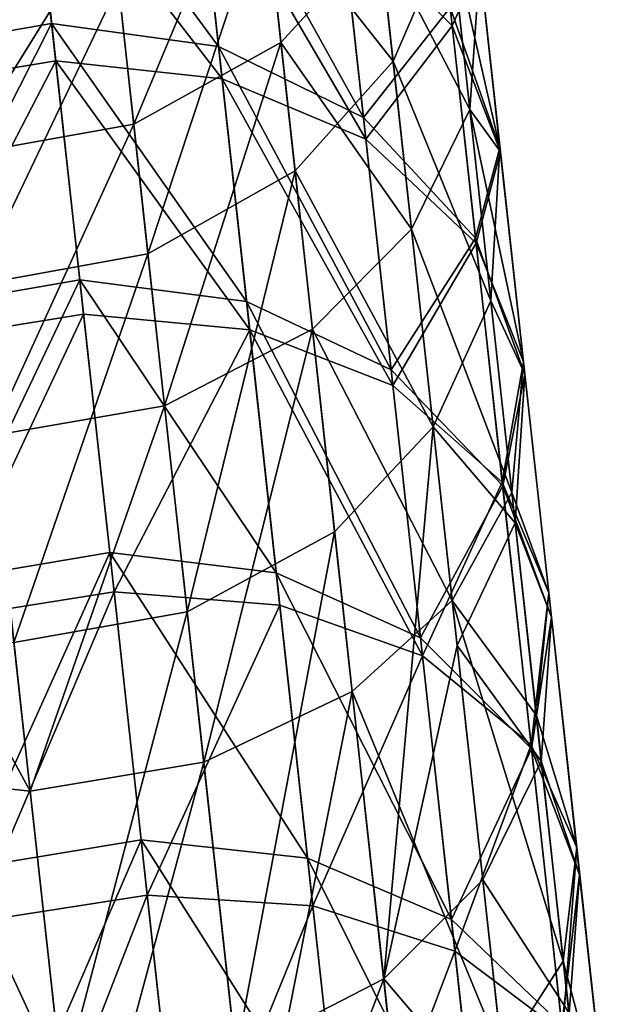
# Model space of a CAD drawing. Header units: millimetres. Extents: x 5 to 69, y -85 to 105.
# Tile 36 of 39: x 24 to 32, y 76 to 89. Entities that reach past the tile are written whole.
import ezdxf

# ---------------------------------------------------------------- set-up
doc = ezdxf.new("R2010")
doc.units = ezdxf.units.MM
doc.header["$LTSCALE"] = 25.4
doc.layers.get('0').update_dxf_attribs({"true_color": 0xff5454})

# ---------------------------------------------------------------- blocks, each defined once
blk = doc.blocks.new('PROFILE-EYE-FLEX-9332.STL')
at = {"color": 18, "true_color": 0x000000}
mesh = blk.add_polyface(dxfattribs=at)
corners = [(29.918, 92.062, 224.629), (29.812, 88.953, 236.258), (30.46, 87.121, 235.254), (29.26, 93.985, 225.436)]
mesh.append_faces([[corners[k] for k in face] for face in [(0, 1, 2), (1, 0, 3)]], dxfattribs={"vtx0": -1, "color": 18})
mesh = blk.add_polyface(dxfattribs=at)
corners = [(28.673, 91.845, 212.77), (29.811, 89.967, 223.786), (29.067, 88.249, 223.124), (29.411, 93.621, 213.263)]
mesh.append_faces([[corners[k] for k in face] for face in [(0, 1, 2), (1, 0, 3)]], dxfattribs={"vtx0": -1, "color": 18})
mesh = blk.add_polyface(dxfattribs=at)
corners = [(30.197, 89.516, 151.106), (29.635, 91.576, 159.458), (30.068, 87.621, 152.331), (29.747, 93.625, 158.509)]
mesh.append_faces([[corners[k] for k in face] for face in [(0, 1, 2), (1, 0, 3)]], dxfattribs={"vtx0": -1, "color": 18})
mesh = blk.add_polyface(dxfattribs=at)
corners = [(28.886, 89.895, 160.204), (27.298, 91.292, 168.07), (27.604, 88.495, 160.79), (28.572, 92.759, 167.661)]
mesh.append_faces([[corners[k] for k in face] for face in [(0, 1, 2), (1, 0, 3)]], dxfattribs={"vtx0": -1, "color": 18})
mesh = blk.add_polyface(dxfattribs=at)
corners = [(28.39, 90.16, 145.11), (29.56, 91.247, 149.932), (29.838, 88.712, 146.327), (28.103, 92.777, 148.831)]
mesh.append_faces([[corners[k] for k in face] for face in [(0, 1, 2), (1, 0, 3)]], dxfattribs={"vtx0": -1, "color": 18})
mesh = blk.add_polyface(dxfattribs=at)
corners = [(29.811, 89.967, 223.786), (30.46, 87.121, 235.254), (30.342, 85.122, 234.205), (29.918, 92.062, 224.629)]
mesh.append_faces([[corners[k] for k in face] for face in [(0, 1, 2), (1, 0, 3)]], dxfattribs={"vtx0": -1, "color": 18})
mesh = blk.add_polyface(dxfattribs=at)
corners = [(22.352, 88.35, 243.561), (24.272, 91.855, 238.111), (22.011, 91.457, 238.032), (24.613, 88.744, 243.648)]
mesh.append_faces([[corners[k] for k in face] for face in [(0, 1, 2), (1, 0, 3)]], dxfattribs={"vtx0": -1, "color": 18})
mesh = blk.add_polyface(dxfattribs=at)
corners = [(24.272, 91.855, 238.111), (26.791, 88.443, 243.326), (26.451, 91.539, 237.818), (24.613, 88.744, 243.648)]
mesh.append_faces([[corners[k] for k in face] for face in [(0, 1, 2), (1, 0, 3)]], dxfattribs={"vtx0": -1, "color": 18})
mesh = blk.add_polyface(dxfattribs=at)
corners = [(27.399, 90.37, 212.382), (29.067, 88.249, 223.124), (27.788, 86.821, 222.603), (28.673, 91.845, 212.77)]
mesh.append_faces([[corners[k] for k in face] for face in [(0, 1, 2), (1, 0, 3)]], dxfattribs={"vtx0": -1, "color": 18})
mesh = blk.add_polyface(dxfattribs=at)
corners = [(26.451, 91.539, 237.818), (28.68, 87.515, 242.647), (28.345, 90.576, 237.2), (26.791, 88.443, 243.326)]
mesh.append_faces([[corners[k] for k in face] for face in [(0, 1, 2), (1, 0, 3)]], dxfattribs={"vtx0": -1, "color": 18})
mesh = blk.add_polyface(dxfattribs=at)
corners = [(30.068, 87.621, 152.331), (28.886, 89.895, 160.204), (29.307, 86.06, 153.293), (29.635, 91.576, 159.458)]
mesh.append_faces([[corners[k] for k in face] for face in [(0, 1, 2), (1, 0, 3)]], dxfattribs={"vtx0": -1, "color": 18})
mesh = blk.add_polyface(dxfattribs=at)
corners = [(22.403, 87.88, 140.347), (24.337, 91.269, 143.933), (24.667, 88.256, 140.235), (22.074, 90.886, 144.036)]
mesh.append_faces([[corners[k] for k in face] for face in [(0, 1, 2), (1, 0, 3)]], dxfattribs={"vtx0": -1, "color": 18})
mesh = blk.add_polyface(dxfattribs=at)
corners = [(24.337, 91.269, 143.933), (26.837, 88.022, 140.649), (24.667, 88.256, 140.235), (26.51, 91.007, 144.312)]
mesh.append_faces([[corners[k] for k in face] for face in [(0, 1, 2), (1, 0, 3)]], dxfattribs={"vtx0": -1, "color": 18})
mesh = blk.add_polyface(dxfattribs=at)
corners = [(27.298, 91.292, 168.07), (25.684, 87.429, 161.19), (27.604, 88.495, 160.79), (25.382, 90.178, 168.348)]
mesh.append_faces([[corners[k] for k in face] for face in [(0, 1, 2), (1, 0, 3)]], dxfattribs={"vtx0": -1, "color": 18})
mesh = blk.add_polyface(dxfattribs=at)
corners = [(29.838, 88.712, 146.327), (30.197, 89.516, 151.106), (30.466, 87.068, 147.625), (29.56, 91.247, 149.932)]
mesh.append_faces([[corners[k] for k in face] for face in [(0, 1, 2), (1, 0, 3)]], dxfattribs={"vtx0": -1, "color": 18})
mesh = blk.add_polyface(dxfattribs=at)
corners = [(26.51, 91.007, 144.312), (28.711, 87.233, 141.519), (26.837, 88.022, 140.649), (28.39, 90.16, 145.11)]
mesh.append_faces([[corners[k] for k in face] for face in [(0, 1, 2), (1, 0, 3)]], dxfattribs={"vtx0": -1, "color": 18})
mesh = blk.add_polyface(dxfattribs=at)
corners = [(29.812, 88.953, 236.258), (28.68, 87.515, 242.647), (30.142, 85.943, 241.613), (28.345, 90.576, 237.2)]
mesh.append_faces([[corners[k] for k in face] for face in [(0, 1, 2), (1, 0, 3)]], dxfattribs={"vtx0": -1, "color": 18})
mesh = blk.add_polyface(dxfattribs=at)
corners = [(27.399, 90.37, 212.382), (25.869, 85.735, 222.248), (25.484, 89.253, 212.118), (27.788, 86.821, 222.603)]
mesh.append_faces([[corners[k] for k in face] for face in [(0, 1, 2), (1, 0, 3)]], dxfattribs={"vtx0": -1, "color": 18})
mesh = blk.add_polyface(dxfattribs=at)
corners = [(25.382, 90.178, 168.348), (23.423, 87.025, 161.262), (25.684, 87.429, 161.19), (23.123, 89.766, 168.399)]
mesh.append_faces([[corners[k] for k in face] for face in [(0, 1, 2), (1, 0, 3)]], dxfattribs={"vtx0": -1, "color": 18})
mesh = blk.add_polyface(dxfattribs=at)
corners = [(28.711, 87.233, 141.519), (29.838, 88.712, 146.327), (30.149, 85.875, 142.846), (28.39, 90.16, 145.11)]
mesh.append_faces([[corners[k] for k in face] for face in [(0, 1, 2), (1, 0, 3)]], dxfattribs={"vtx0": -1, "color": 18})
mesh = blk.add_polyface(dxfattribs=at)
corners = [(29.067, 88.249, 223.124), (30.342, 85.122, 234.205), (29.589, 83.48, 233.381), (29.811, 89.967, 223.786)]
mesh.append_faces([[corners[k] for k in face] for face in [(0, 1, 2), (1, 0, 3)]], dxfattribs={"vtx0": -1, "color": 18})
mesh = blk.add_polyface(dxfattribs=at)
corners = [(29.307, 86.06, 153.293), (27.604, 88.495, 160.79), (28.014, 84.756, 154.051), (28.886, 89.895, 160.204)]
mesh.append_faces([[corners[k] for k in face] for face in [(0, 1, 2), (1, 0, 3)]], dxfattribs={"vtx0": -1, "color": 18})
mesh = blk.add_polyface(dxfattribs=at)
corners = [(30.197, 89.516, 151.106), (30.068, 87.621, 152.331), (30.466, 87.068, 147.625)]
mesh.append_faces([[corners[k] for k in face] for face in [(0, 1, 2)]], dxfattribs={"color": 18})
mesh = blk.add_polyface(dxfattribs=at)
corners = [(25.484, 89.253, 212.118), (23.61, 85.328, 222.184), (23.225, 88.84, 212.07), (25.869, 85.735, 222.248)]
mesh.append_faces([[corners[k] for k in face] for face in [(0, 1, 2), (1, 0, 3)]], dxfattribs={"vtx0": -1, "color": 18})
mesh = blk.add_polyface(dxfattribs=at)
corners = [(30.46, 87.121, 235.254), (30.142, 85.943, 241.613), (30.784, 84.167, 240.51), (29.812, 88.953, 236.258)]
mesh.append_faces([[corners[k] for k in face] for face in [(0, 1, 2), (1, 0, 3)]], dxfattribs={"vtx0": -1, "color": 18})
mesh = blk.add_polyface(dxfattribs=at)
corners = [(22.718, 85.008, 248.831), (24.613, 88.744, 243.648), (22.352, 88.35, 243.561), (24.98, 85.397, 248.926)]
mesh.append_faces([[corners[k] for k in face] for face in [(0, 1, 2), (1, 0, 3)]], dxfattribs={"vtx0": -1, "color": 18})
mesh = blk.add_polyface(dxfattribs=at)
corners = [(24.613, 88.744, 243.648), (27.156, 85.115, 248.575), (26.791, 88.443, 243.326), (24.98, 85.397, 248.926)]
mesh.append_faces([[corners[k] for k in face] for face in [(0, 1, 2), (1, 0, 3)]], dxfattribs={"vtx0": -1, "color": 18})
mesh = blk.add_polyface(dxfattribs=at)
corners = [(30.149, 85.875, 142.846), (30.466, 87.068, 147.625), (30.766, 84.327, 144.262), (29.838, 88.712, 146.327)]
mesh.append_faces([[corners[k] for k in face] for face in [(0, 1, 2), (1, 0, 3)]], dxfattribs={"vtx0": -1, "color": 18})
mesh = blk.add_polyface(dxfattribs=at)
corners = [(27.604, 88.495, 160.79), (26.087, 83.754, 154.566), (28.014, 84.756, 154.051), (25.684, 87.429, 161.19)]
mesh.append_faces([[corners[k] for k in face] for face in [(0, 1, 2), (1, 0, 3)]], dxfattribs={"vtx0": -1, "color": 18})
mesh = blk.add_polyface(dxfattribs=at)
corners = [(26.791, 88.443, 243.326), (29.041, 84.224, 247.838), (28.68, 87.515, 242.647), (27.156, 85.115, 248.575)]
mesh.append_faces([[corners[k] for k in face] for face in [(0, 1, 2), (1, 0, 3)]], dxfattribs={"vtx0": -1, "color": 18})
mesh = blk.add_polyface(dxfattribs=at)
corners = [(22.765, 84.583, 136.838), (24.667, 88.256, 140.235), (25.029, 84.95, 136.717), (22.403, 87.88, 140.347)]
mesh.append_faces([[corners[k] for k in face] for face in [(0, 1, 2), (1, 0, 3)]], dxfattribs={"vtx0": -1, "color": 18})
mesh = blk.add_polyface(dxfattribs=at)
corners = [(24.667, 88.256, 140.235), (27.196, 84.746, 137.162), (25.029, 84.95, 136.717), (26.837, 88.022, 140.649)]
mesh.append_faces([[corners[k] for k in face] for face in [(0, 1, 2), (1, 0, 3)]], dxfattribs={"vtx0": -1, "color": 18})
mesh = blk.add_polyface(dxfattribs=at)
corners = [(27.788, 86.821, 222.603), (29.589, 83.48, 233.381), (28.304, 82.111, 232.733), (29.067, 88.249, 223.124)]
mesh.append_faces([[corners[k] for k in face] for face in [(0, 1, 2), (1, 0, 3)]], dxfattribs={"vtx0": -1, "color": 18})
mesh = blk.add_polyface(dxfattribs=at)
corners = [(26.837, 88.022, 140.649), (29.063, 84.021, 138.1), (27.196, 84.746, 137.162), (28.711, 87.233, 141.519)]
mesh.append_faces([[corners[k] for k in face] for face in [(0, 1, 2), (1, 0, 3)]], dxfattribs={"vtx0": -1, "color": 18})
mesh = blk.add_polyface(dxfattribs=at)
corners = [(30.616, 82.623, 145.739), (29.307, 86.06, 153.293), (29.838, 81.212, 146.9), (30.068, 87.621, 152.331)]
mesh.append_faces([[corners[k] for k in face] for face in [(0, 1, 2), (1, 0, 3)]], dxfattribs={"vtx0": -1, "color": 18})
mesh = blk.add_polyface(dxfattribs=at)
corners = [(30.068, 87.621, 152.331), (30.766, 84.327, 144.262), (30.466, 87.068, 147.625)]
mesh.append_faces([[corners[k] for k in face] for face in [(0, 1, 2)]], dxfattribs={"color": 18})
mesh = blk.add_polyface(dxfattribs=at)
corners = [(30.068, 87.621, 152.331), (30.616, 82.623, 145.739), (30.766, 84.327, 144.262)]
mesh.append_faces([[corners[k] for k in face] for face in [(0, 1, 2)]], dxfattribs={"color": 18})
mesh = blk.add_polyface(dxfattribs=at)
corners = [(30.142, 85.943, 241.613), (29.041, 84.224, 247.838), (30.496, 82.71, 246.712), (28.68, 87.515, 242.647)]
mesh.append_faces([[corners[k] for k in face] for face in [(0, 1, 2), (1, 0, 3)]], dxfattribs={"vtx0": -1, "color": 18})
mesh = blk.add_polyface(dxfattribs=at)
corners = [(25.684, 87.429, 161.19), (23.825, 83.362, 154.66), (26.087, 83.754, 154.566), (23.423, 87.025, 161.262)]
mesh.append_faces([[corners[k] for k in face] for face in [(0, 1, 2), (1, 0, 3)]], dxfattribs={"vtx0": -1, "color": 18})
mesh = blk.add_polyface(dxfattribs=at)
corners = [(29.063, 84.021, 138.1), (30.149, 85.875, 142.846), (30.491, 82.758, 139.529), (28.711, 87.233, 141.519)]
mesh.append_faces([[corners[k] for k in face] for face in [(0, 1, 2), (1, 0, 3)]], dxfattribs={"vtx0": -1, "color": 18})
mesh = blk.add_polyface(dxfattribs=at)
corners = [(30.342, 85.122, 234.205), (30.784, 84.167, 240.51), (30.66, 82.226, 239.358), (30.46, 87.121, 235.254)]
mesh.append_faces([[corners[k] for k in face] for face in [(0, 1, 2), (1, 0, 3)]], dxfattribs={"vtx0": -1, "color": 18})
mesh = blk.add_polyface(dxfattribs=at)
corners = [(27.788, 86.821, 222.603), (26.381, 81.065, 232.292), (25.869, 85.735, 222.248), (28.304, 82.111, 232.733)]
mesh.append_faces([[corners[k] for k in face] for face in [(0, 1, 2), (1, 0, 3)]], dxfattribs={"vtx0": -1, "color": 18})
mesh = blk.add_polyface(dxfattribs=at)
corners = [(29.838, 81.212, 146.9), (28.014, 84.756, 154.051), (28.533, 80.026, 147.814), (29.307, 86.06, 153.293)]
mesh.append_faces([[corners[k] for k in face] for face in [(0, 1, 2), (1, 0, 3)]], dxfattribs={"vtx0": -1, "color": 18})
mesh = blk.add_polyface(dxfattribs=at)
corners = [(30.784, 84.167, 240.51), (30.496, 82.71, 246.712), (31.131, 80.996, 245.513), (30.142, 85.943, 241.613)]
mesh.append_faces([[corners[k] for k in face] for face in [(0, 1, 2), (1, 0, 3)]], dxfattribs={"vtx0": -1, "color": 18})
mesh = blk.add_polyface(dxfattribs=at)
corners = [(30.491, 82.758, 139.529), (30.766, 84.327, 144.262), (31.097, 81.312, 141.054), (30.149, 85.875, 142.846)]
mesh.append_faces([[corners[k] for k in face] for face in [(0, 1, 2), (1, 0, 3)]], dxfattribs={"vtx0": -1, "color": 18})
mesh = blk.add_polyface(dxfattribs=at)
corners = [(25.869, 85.735, 222.248), (24.121, 80.665, 232.212), (23.61, 85.328, 222.184), (26.381, 81.065, 232.292)]
mesh.append_faces([[corners[k] for k in face] for face in [(0, 1, 2), (1, 0, 3)]], dxfattribs={"vtx0": -1, "color": 18})
mesh = blk.add_polyface(dxfattribs=at)
corners = [(23.107, 81.456, 253.814), (24.98, 85.397, 248.926), (22.718, 85.008, 248.831), (25.37, 81.84, 253.916)]
mesh.append_faces([[corners[k] for k in face] for face in [(0, 1, 2), (1, 0, 3)]], dxfattribs={"vtx0": -1, "color": 18})
mesh = blk.add_polyface(dxfattribs=at)
corners = [(24.98, 85.397, 248.926), (27.543, 81.577, 253.538), (27.156, 85.115, 248.575), (25.37, 81.84, 253.916)]
mesh.append_faces([[corners[k] for k in face] for face in [(0, 1, 2), (1, 0, 3)]], dxfattribs={"vtx0": -1, "color": 18})
mesh = blk.add_polyface(dxfattribs=at)
corners = [(27.156, 85.115, 248.575), (29.424, 80.729, 252.741), (29.041, 84.224, 247.838), (27.543, 81.577, 253.538)]
mesh.append_faces([[corners[k] for k in face] for face in [(0, 1, 2), (1, 0, 3)]], dxfattribs={"vtx0": -1, "color": 18})
mesh = blk.add_polyface(dxfattribs=at)
corners = [(29.589, 83.48, 233.381), (30.66, 82.226, 239.358), (29.902, 80.629, 238.454), (30.342, 85.122, 234.205)]
mesh.append_faces([[corners[k] for k in face] for face in [(0, 1, 2), (1, 0, 3)]], dxfattribs={"vtx0": -1, "color": 18})
mesh = blk.add_polyface(dxfattribs=at)
corners = [(25.029, 84.95, 136.717), (23.161, 80.966, 133.489), (22.765, 84.583, 136.838), (25.427, 81.325, 133.361)]
mesh.append_faces([[corners[k] for k in face] for face in [(0, 1, 2), (1, 0, 3)]], dxfattribs={"vtx0": -1, "color": 18})
mesh = blk.add_polyface(dxfattribs=at)
corners = [(27.196, 84.746, 137.162), (25.427, 81.325, 133.361), (25.029, 84.95, 136.717), (27.59, 81.152, 133.835)]
mesh.append_faces([[corners[k] for k in face] for face in [(0, 1, 2), (1, 0, 3)]], dxfattribs={"vtx0": -1, "color": 18})
mesh = blk.add_polyface(dxfattribs=at)
corners = [(28.014, 84.756, 154.051), (26.596, 79.104, 148.435), (28.533, 80.026, 147.814), (26.087, 83.754, 154.566)]
mesh.append_faces([[corners[k] for k in face] for face in [(0, 1, 2), (1, 0, 3)]], dxfattribs={"vtx0": -1, "color": 18})
mesh = blk.add_polyface(dxfattribs=at)
corners = [(27.196, 84.746, 137.162), (29.45, 80.493, 134.834), (27.59, 81.152, 133.835), (29.063, 84.021, 138.1)]
mesh.append_faces([[corners[k] for k in face] for face in [(0, 1, 2), (1, 0, 3)]], dxfattribs={"vtx0": -1, "color": 18})
mesh = blk.add_polyface(dxfattribs=at)
corners = [(31.097, 81.312, 141.054), (30.616, 82.623, 145.739), (30.935, 79.714, 142.645), (30.766, 84.327, 144.262)]
mesh.append_faces([[corners[k] for k in face] for face in [(0, 1, 2), (1, 0, 3)]], dxfattribs={"vtx0": -1, "color": 18})
mesh = blk.add_polyface(dxfattribs=at)
corners = [(30.496, 82.71, 246.712), (29.424, 80.729, 252.741), (30.872, 79.279, 251.526), (29.041, 84.224, 247.838)]
mesh.append_faces([[corners[k] for k in face] for face in [(0, 1, 2), (1, 0, 3)]], dxfattribs={"vtx0": -1, "color": 18})
mesh = blk.add_polyface(dxfattribs=at)
corners = [(30.66, 82.226, 239.358), (31.131, 80.996, 245.513), (31, 79.118, 244.26), (30.784, 84.167, 240.51)]
mesh.append_faces([[corners[k] for k in face] for face in [(0, 1, 2), (1, 0, 3)]], dxfattribs={"vtx0": -1, "color": 18})
mesh = blk.add_polyface(dxfattribs=at)
corners = [(29.45, 80.493, 134.834), (30.491, 82.758, 139.529), (30.866, 79.332, 136.357), (29.063, 84.021, 138.1)]
mesh.append_faces([[corners[k] for k in face] for face in [(0, 1, 2), (1, 0, 3)]], dxfattribs={"vtx0": -1, "color": 18})
mesh = blk.add_polyface(dxfattribs=at)
corners = [(24.333, 78.727, 148.548), (21.649, 83.648, 154.318), (22.163, 78.96, 148.136), (23.825, 83.362, 154.66)]
mesh.append_faces([[corners[k] for k in face] for face in [(0, 1, 2), (1, 0, 3)]], dxfattribs={"vtx0": -1, "color": 18})
mesh = blk.add_polyface(dxfattribs=at)
corners = [(26.087, 83.754, 154.566), (24.333, 78.727, 148.548), (26.596, 79.104, 148.435), (23.825, 83.362, 154.66)]
mesh.append_faces([[corners[k] for k in face] for face in [(0, 1, 2), (1, 0, 3)]], dxfattribs={"vtx0": -1, "color": 18})
mesh = blk.add_polyface(dxfattribs=at)
corners = [(29.589, 83.48, 233.381), (28.944, 76.278, 242.502), (28.304, 82.111, 232.733)]
mesh.append_faces([[corners[k] for k in face] for face in [(0, 1, 2)]], dxfattribs={"color": 18})
mesh = blk.add_polyface(dxfattribs=at)
corners = [(29.589, 83.48, 233.381), (29.902, 80.629, 238.454), (28.944, 76.278, 242.502)]
mesh.append_faces([[corners[k] for k in face] for face in [(0, 1, 2)]], dxfattribs={"color": 18})
mesh = blk.add_polyface(dxfattribs=at)
corners = [(30.866, 79.332, 136.357), (31.097, 81.312, 141.054), (31.461, 77.993, 137.982), (30.491, 82.758, 139.529)]
mesh.append_faces([[corners[k] for k in face] for face in [(0, 1, 2), (1, 0, 3)]], dxfattribs={"vtx0": -1, "color": 18})
mesh = blk.add_polyface(dxfattribs=at)
corners = [(30.616, 82.623, 145.739), (29.838, 81.212, 146.9), (30.935, 79.714, 142.645)]
mesh.append_faces([[corners[k] for k in face] for face in [(0, 1, 2)]], dxfattribs={"color": 18})
mesh = blk.add_polyface(dxfattribs=at)
corners = [(31.131, 80.996, 245.513), (30.872, 79.279, 251.526), (31.5, 77.633, 250.23), (30.496, 82.71, 246.712)]
mesh.append_faces([[corners[k] for k in face] for face in [(0, 1, 2), (1, 0, 3)]], dxfattribs={"vtx0": -1, "color": 18})
mesh = blk.add_polyface(dxfattribs=at)
corners = [(29.902, 80.629, 238.454), (31, 79.118, 244.26), (30.237, 77.571, 243.276), (30.66, 82.226, 239.358)]
mesh.append_faces([[corners[k] for k in face] for face in [(0, 1, 2), (1, 0, 3)]], dxfattribs={"vtx0": -1, "color": 18})
mesh = blk.add_polyface(dxfattribs=at)
corners = [(28.304, 82.111, 232.733), (27.015, 75.283, 241.975), (26.381, 81.065, 232.292), (28.944, 76.278, 242.502)]
mesh.append_faces([[corners[k] for k in face] for face in [(0, 1, 2), (1, 0, 3)]], dxfattribs={"vtx0": -1, "color": 18})
mesh = blk.add_polyface(dxfattribs=at)
corners = [(23.517, 77.716, 258.481), (25.37, 81.84, 253.916), (23.107, 81.456, 253.814), (25.781, 78.093, 258.591)]
mesh.append_faces([[corners[k] for k in face] for face in [(0, 1, 2), (1, 0, 3)]], dxfattribs={"vtx0": -1, "color": 18})
mesh = blk.add_polyface(dxfattribs=at)
corners = [(25.37, 81.84, 253.916), (27.952, 77.853, 258.184), (27.543, 81.577, 253.538), (25.781, 78.093, 258.591)]
mesh.append_faces([[corners[k] for k in face] for face in [(0, 1, 2), (1, 0, 3)]], dxfattribs={"vtx0": -1, "color": 18})
mesh = blk.add_polyface(dxfattribs=at)
corners = [(27.543, 81.577, 253.538), (29.827, 77.053, 257.328), (29.424, 80.729, 252.741), (27.952, 77.853, 258.184)]
mesh.append_faces([[corners[k] for k in face] for face in [(0, 1, 2), (1, 0, 3)]], dxfattribs={"vtx0": -1, "color": 18})
mesh = blk.add_polyface(dxfattribs=at)
corners = [(25.427, 81.325, 133.361), (23.594, 77.019, 130.308), (23.161, 80.966, 133.489), (25.86, 77.37, 130.173)]
mesh.append_faces([[corners[k] for k in face] for face in [(0, 1, 2), (1, 0, 3)]], dxfattribs={"vtx0": -1, "color": 18})
mesh = blk.add_polyface(dxfattribs=at)
corners = [(27.59, 81.152, 133.835), (25.86, 77.37, 130.173), (25.427, 81.325, 133.361), (28.02, 77.229, 130.673)]
mesh.append_faces([[corners[k] for k in face] for face in [(0, 1, 2), (1, 0, 3)]], dxfattribs={"vtx0": -1, "color": 18})
mesh = blk.add_polyface(dxfattribs=at)
corners = [(30.489, 75.27, 141.009), (28.533, 80.026, 147.814), (29.169, 74.219, 142.058), (29.838, 81.212, 146.9)]
mesh.append_faces([[corners[k] for k in face] for face in [(0, 1, 2), (1, 0, 3)]], dxfattribs={"vtx0": -1, "color": 18})
mesh = blk.add_polyface(dxfattribs=at)
corners = [(29.838, 81.212, 146.9), (31.287, 76.508, 139.677), (30.935, 79.714, 142.645)]
mesh.append_faces([[corners[k] for k in face] for face in [(0, 1, 2)]], dxfattribs={"color": 18})
mesh = blk.add_polyface(dxfattribs=at)
corners = [(29.838, 81.212, 146.9), (30.489, 75.27, 141.009), (31.287, 76.508, 139.677)]
mesh.append_faces([[corners[k] for k in face] for face in [(0, 1, 2)]], dxfattribs={"color": 18})
mesh = blk.add_polyface(dxfattribs=at)
corners = [(31.461, 77.993, 137.982), (30.935, 79.714, 142.645), (31.287, 76.508, 139.677), (31.097, 81.312, 141.054)]
mesh.append_faces([[corners[k] for k in face] for face in [(0, 1, 2), (1, 0, 3)]], dxfattribs={"vtx0": -1, "color": 18})
mesh = blk.add_polyface(dxfattribs=at)
corners = [(26.381, 81.065, 232.292), (24.753, 74.893, 241.879), (24.121, 80.665, 232.212), (27.015, 75.283, 241.975)]
mesh.append_faces([[corners[k] for k in face] for face in [(0, 1, 2), (1, 0, 3)]], dxfattribs={"vtx0": -1, "color": 18})
mesh = blk.add_polyface(dxfattribs=at)
corners = [(29.45, 80.493, 134.834), (28.02, 77.229, 130.673), (27.59, 81.152, 133.835), (29.872, 76.639, 131.727)]
mesh.append_faces([[corners[k] for k in face] for face in [(0, 1, 2), (1, 0, 3)]], dxfattribs={"vtx0": -1, "color": 18})
mesh = blk.add_polyface(dxfattribs=at)
corners = [(24.753, 74.893, 241.879), (21.941, 80.98, 232.504), (24.121, 80.665, 232.212), (22.578, 75.174, 242.229)]
mesh.append_faces([[corners[k] for k in face] for face in [(0, 1, 2), (1, 0, 3)]], dxfattribs={"vtx0": -1, "color": 18})
mesh = blk.add_polyface(dxfattribs=at)
corners = [(31, 79.118, 244.26), (31.5, 77.633, 250.23), (31.361, 75.828, 248.877), (31.131, 80.996, 245.513)]
mesh.append_faces([[corners[k] for k in face] for face in [(0, 1, 2), (1, 0, 3)]], dxfattribs={"vtx0": -1, "color": 18})
mesh = blk.add_polyface(dxfattribs=at)
corners = [(30.872, 79.279, 251.526), (29.827, 77.053, 257.328), (31.267, 75.675, 256.022), (29.424, 80.729, 252.741)]
mesh.append_faces([[corners[k] for k in face] for face in [(0, 1, 2), (1, 0, 3)]], dxfattribs={"vtx0": -1, "color": 18})
mesh = blk.add_polyface(dxfattribs=at)
corners = [(29.902, 80.629, 238.454), (30.237, 77.571, 243.276), (28.944, 76.278, 242.502)]
mesh.append_faces([[corners[k] for k in face] for face in [(0, 1, 2)]], dxfattribs={"color": 18})
mesh = blk.add_polyface(dxfattribs=at)
corners = [(29.872, 76.639, 131.727), (30.866, 79.332, 136.357), (31.277, 75.583, 133.335), (29.45, 80.493, 134.834)]
mesh.append_faces([[corners[k] for k in face] for face in [(0, 1, 2), (1, 0, 3)]], dxfattribs={"vtx0": -1, "color": 18})
mesh = blk.add_polyface(dxfattribs=at)
corners = [(27.223, 73.39, 142.771), (28.533, 80.026, 147.814), (26.596, 79.104, 148.435), (29.169, 74.219, 142.058)]
mesh.append_faces([[corners[k] for k in face] for face in [(0, 1, 2), (1, 0, 3)]], dxfattribs={"vtx0": -1, "color": 18})
mesh = blk.add_polyface(dxfattribs=at)
corners = [(31.277, 75.583, 133.335), (31.461, 77.993, 137.982), (31.859, 74.356, 135.05), (30.866, 79.332, 136.357)]
mesh.append_faces([[corners[k] for k in face] for face in [(0, 1, 2), (1, 0, 3)]], dxfattribs={"vtx0": -1, "color": 18})
mesh = blk.add_polyface(dxfattribs=at)
corners = [(31.5, 77.633, 250.23), (31.267, 75.675, 256.022), (31.887, 74.107, 254.629), (30.872, 79.279, 251.526)]
mesh.append_faces([[corners[k] for k in face] for face in [(0, 1, 2), (1, 0, 3)]], dxfattribs={"vtx0": -1, "color": 18})
mesh = blk.add_polyface(dxfattribs=at)
corners = [(24.958, 73.029, 142.9), (26.596, 79.104, 148.435), (24.333, 78.727, 148.548), (27.223, 73.39, 142.771)]
mesh.append_faces([[corners[k] for k in face] for face in [(0, 1, 2), (1, 0, 3)]], dxfattribs={"vtx0": -1, "color": 18})
mesh = blk.add_polyface(dxfattribs=at)
corners = [(30.237, 77.571, 243.276), (31.361, 75.828, 248.877), (30.592, 74.337, 247.814), (31, 79.118, 244.26)]
mesh.append_faces([[corners[k] for k in face] for face in [(0, 1, 2), (1, 0, 3)]], dxfattribs={"vtx0": -1, "color": 18})
mesh = blk.add_polyface(dxfattribs=at)
corners = [(24.958, 73.029, 142.9), (22.163, 78.96, 148.136), (22.794, 73.201, 142.427), (24.333, 78.727, 148.548)]
mesh.append_faces([[corners[k] for k in face] for face in [(0, 1, 2), (1, 0, 3)]], dxfattribs={"vtx0": -1, "color": 18})
mesh = blk.add_polyface(dxfattribs=at)
corners = [(23.943, 73.831, 262.777), (25.781, 78.093, 258.591), (23.517, 77.716, 258.481), (26.208, 74.201, 262.894)]
mesh.append_faces([[corners[k] for k in face] for face in [(0, 1, 2), (1, 0, 3)]], dxfattribs={"vtx0": -1, "color": 18})
mesh = blk.add_polyface(dxfattribs=at)
corners = [(25.781, 78.093, 258.591), (28.375, 73.987, 262.459), (27.952, 77.853, 258.184), (26.208, 74.201, 262.894)]
mesh.append_faces([[corners[k] for k in face] for face in [(0, 1, 2), (1, 0, 3)]], dxfattribs={"vtx0": -1, "color": 18})
mesh = blk.add_polyface(dxfattribs=at)
corners = [(31.859, 74.356, 135.05), (31.287, 76.508, 139.677), (31.672, 72.989, 136.84), (31.461, 77.993, 137.982)]
mesh.append_faces([[corners[k] for k in face] for face in [(0, 1, 2), (1, 0, 3)]], dxfattribs={"vtx0": -1, "color": 18})
mesh = blk.add_polyface(dxfattribs=at)
corners = [(27.952, 77.853, 258.184), (30.245, 73.24, 261.543), (29.827, 77.053, 257.328), (28.375, 73.987, 262.459)]
mesh.append_faces([[corners[k] for k in face] for face in [(0, 1, 2), (1, 0, 3)]], dxfattribs={"vtx0": -1, "color": 18})
mesh = blk.add_polyface(dxfattribs=at)
corners = [(31.361, 75.828, 248.877), (31.887, 74.107, 254.629), (31.739, 72.382, 253.175), (31.5, 77.633, 250.23)]
mesh.append_faces([[corners[k] for k in face] for face in [(0, 1, 2), (1, 0, 3)]], dxfattribs={"vtx0": -1, "color": 18})
mesh = blk.add_polyface(dxfattribs=at)
corners = [(28.944, 76.278, 242.502), (30.592, 74.337, 247.814), (29.293, 73.088, 246.977), (30.237, 77.571, 243.276)]
mesh.append_faces([[corners[k] for k in face] for face in [(0, 1, 2), (1, 0, 3)]], dxfattribs={"vtx0": -1, "color": 18})
mesh = blk.add_polyface(dxfattribs=at)
corners = [(25.86, 77.37, 130.173), (24.062, 72.746, 127.31), (23.594, 77.019, 130.308), (26.33, 73.087, 127.168)]
mesh.append_faces([[corners[k] for k in face] for face in [(0, 1, 2), (1, 0, 3)]], dxfattribs={"vtx0": -1, "color": 18})
mesh = blk.add_polyface(dxfattribs=at)
corners = [(28.02, 77.229, 130.673), (26.33, 73.087, 127.168), (25.86, 77.37, 130.173), (28.486, 72.981, 127.692)]
mesh.append_faces([[corners[k] for k in face] for face in [(0, 1, 2), (1, 0, 3)]], dxfattribs={"vtx0": -1, "color": 18})
mesh = blk.add_polyface(dxfattribs=at)
corners = [(29.872, 76.639, 131.727), (28.486, 72.981, 127.692), (28.02, 77.229, 130.673), (30.33, 72.461, 128.796)]
mesh.append_faces([[corners[k] for k in face] for face in [(0, 1, 2), (1, 0, 3)]], dxfattribs={"vtx0": -1, "color": 18})
mesh = blk.add_polyface(dxfattribs=at)
corners = [(31.267, 75.675, 256.022), (30.245, 73.24, 261.543), (31.676, 71.946, 260.146), (29.827, 77.053, 257.328)]
mesh.append_faces([[corners[k] for k in face] for face in [(0, 1, 2), (1, 0, 3)]], dxfattribs={"vtx0": -1, "color": 18})
mesh = blk.add_polyface(dxfattribs=at)
corners = [(30.33, 72.461, 128.796), (31.277, 75.583, 133.335), (31.724, 71.512, 130.479), (29.872, 76.639, 131.727)]
mesh.append_faces([[corners[k] for k in face] for face in [(0, 1, 2), (1, 0, 3)]], dxfattribs={"vtx0": -1, "color": 18})
mesh = blk.add_polyface(dxfattribs=at)
corners = [(31.287, 76.508, 139.677), (30.489, 75.27, 141.009), (31.672, 72.989, 136.84)]
mesh.append_faces([[corners[k] for k in face] for face in [(0, 1, 2)]], dxfattribs={"color": 18})
mesh = blk.add_polyface(dxfattribs=at)
corners = [(28.944, 76.278, 242.502), (27.362, 72.123, 246.408), (27.015, 75.283, 241.975), (29.293, 73.088, 246.977)]
mesh.append_faces([[corners[k] for k in face] for face in [(0, 1, 2), (1, 0, 3)]], dxfattribs={"vtx0": -1, "color": 18})

msp = doc.modelspace()

# ---------------------------------------------------------------- block references
at = {"color": 0}
msp.add_blockref('PROFILE-EYE-FLEX-9332.STL', (0, 0), dxfattribs=at)

doc.saveas('drawing.dxf')
